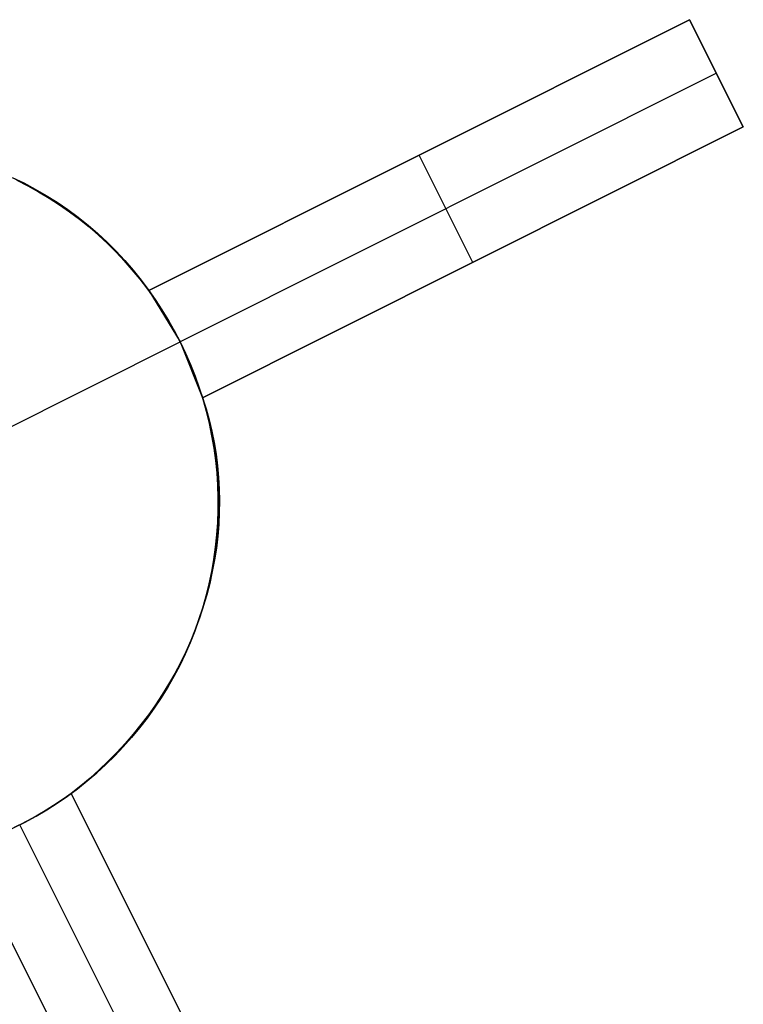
# Model space of a CAD drawing. Header units: millimetres. Extents: x 6049 to 7254, y -11340 to -10297.
# Tile 50 of 237: x 6717.64 to 6723.67, y -10751.84 to -10743.63. Entities that reach past the tile are written whole.
import ezdxf

# ---------------------------------------------------------------- set-up
doc = ezdxf.new("R2010")
doc.units = ezdxf.units.MM
doc.layers.add('color', color=7, linetype='Continuous')

msp = doc.modelspace()

# ---------------------------------------------------------------- linework, layer by layer
at = {"layer": 'color', "color": 254, "true_color": 0xcad1ee}
for p, q in [((6718.713, -10745.8912, 12.1981), (6723.2206, -10743.6322, 11.4504)), ((6718.713, -10745.8912, 12.1981), (6723.2206, -10743.6322, 11.4504)), ((6723.2206, -10743.6322, 10.7), (6718.713, -10745.8912, 5.658)), ((6723.2206, -10743.6322, 10.7), (6718.713, -10745.8912, 5.658)), ((6723.2206, -10743.6322, 11.4504), (6723.6687, -10744.5262, 11.0543)), ((6723.2206, -10743.6322, 10.7), (6723.2206, -10743.6322, 11.4504)), ((6723.2206, -10743.6322, 11.4504), (6723.6687, -10744.5262, 11.0543)), ((6723.6687, -10744.5262, 10.7), (6723.2206, -10743.6322, 10.7)), ((6723.6451, -10744.4791, 11.0752), (6723.2206, -10743.6322, 11.0752)), ((6723.2206, -10743.6322, 10.7), (6723.2206, -10743.6322, 11.4504)), ((6723.6687, -10744.5262, 10.7), (6723.2206, -10743.6322, 10.7)), ((6723.4446, -10744.0792, 10.7), (6718.9746, -10746.3194, 5.7)), ((6723.4446, -10744.0792, 11.2525), (6723.4446, -10744.0792, 10.7)), ((6718.713, -10745.8912, 8.9281), (6721.6365, -10744.4261, 8.9281)), ((6723.6687, -10744.5262, 11.0543), (6719.1611, -10746.7852, 11.7947)), ((6723.6687, -10744.5262, 11.0543), (6719.1611, -10746.7852, 11.7947)), ((6719.1611, -10746.7852, 5.658), (6723.6687, -10744.5262, 10.7)), ((6719.1611, -10746.7852, 5.658), (6723.6687, -10744.5262, 10.7)), ((6723.6687, -10744.5262, 10.7), (6723.6687, -10744.5262, 11.0543)), ((6723.6687, -10744.5262, 10.7), (6723.6687, -10744.5262, 11.0543)), ((6720.9668, -10744.7617, 8.179), (6720.9668, -10744.7617, 11.8368)), ((6721.4149, -10745.6557, 8.179), (6720.9668, -10744.7617, 8.179)), ((6717.5735, -10744.9468, 12.827), (6717.6704, -10744.9935, 12.7837)), ((6717.5735, -10744.9468, 12.827), (6717.6704, -10744.9935, 12.7837)), ((6717.6907, -10745.0093, -7.3), (6717.5982, -10744.9626, -7.3)), ((6717.6907, -10745.0093, -7.3), (6717.5982, -10744.9626, -7.3)), ((6717.6133, -10744.97, 3.1828), (6717.7047, -10745.0167, 3.1828)), ((6717.6704, -10744.9935, 12.7837), (6717.7654, -10745.0438, 12.7399)), ((6717.6704, -10744.9935, 12.7837), (6717.7654, -10745.0438, 12.7399)), ((6717.7814, -10745.0591, -7.3), (6717.6907, -10745.0093, -7.3)), ((6717.7814, -10745.0591, -7.3), (6717.6907, -10745.0093, -7.3)), ((6717.7047, -10745.0167, 3.1828), (6717.7945, -10745.0666, 3.1828)), ((6717.7654, -10745.0438, 12.7399), (6717.8582, -10745.0974, 12.6957)), ((6717.7654, -10745.0438, 12.7399), (6717.8582, -10745.0974, 12.6957)), ((6717.8704, -10745.1121, -7.3), (6717.7814, -10745.0591, -7.3)), ((6717.8704, -10745.1121, -7.3), (6717.7814, -10745.0591, -7.3)), ((6717.7945, -10745.0666, 3.1828), (6717.8825, -10745.1195, 3.1828)), ((6717.8582, -10745.0974, 12.6957), (6717.9489, -10745.1543, 12.6511)), ((6717.8582, -10745.0974, 12.6957), (6717.9489, -10745.1543, 12.6511)), ((6717.9576, -10745.168, -7.3), (6717.8704, -10745.1121, -7.3)), ((6717.9576, -10745.168, -7.3), (6717.8704, -10745.1121, -7.3)), ((6717.8825, -10745.1195, 3.1828), (6717.9686, -10745.1754, 3.1828)), ((6717.9489, -10745.1543, 12.6511), (6718.0373, -10745.2146, 12.6063)), ((6717.9489, -10745.1543, 12.6511), (6718.0373, -10745.2146, 12.6063)), ((6718.0427, -10745.227, -7.3), (6717.9576, -10745.168, -7.3)), ((6718.0427, -10745.227, -7.3), (6717.9576, -10745.168, -7.3)), ((6717.9686, -10745.1754, 3.1828), (6718.0528, -10745.2342, 3.1828)), ((6718.0373, -10745.2146, 12.6063), (6718.1233, -10745.278, 12.5612)), ((6718.0373, -10745.2146, 12.6063), (6718.1233, -10745.278, 12.5612)), ((6718.1258, -10745.2889, -7.3), (6718.0427, -10745.227, -7.3)), ((6718.1258, -10745.2889, -7.3), (6718.0427, -10745.227, -7.3)), ((6718.0528, -10745.2342, 3.1828), (6718.1349, -10745.2959, 3.1828)), ((6718.1233, -10745.278, 12.5612), (6718.2068, -10745.3446, 12.5159)), ((6718.1233, -10745.278, 12.5612), (6718.2068, -10745.3446, 12.5159)), ((6718.2067, -10745.3535, -7.3), (6718.1258, -10745.2889, -7.3)), ((6718.2067, -10745.3535, -7.3), (6718.1258, -10745.2889, -7.3)), ((6718.1349, -10745.2959, 3.1828), (6718.2148, -10745.3603, 3.1828)), ((6718.2852, -10745.421, -7.3), (6718.2067, -10745.3535, -7.3)), ((6718.2852, -10745.421, -7.3), (6718.2067, -10745.3535, -7.3)), ((6718.2068, -10745.3446, 12.5159), (6718.2877, -10745.4143, 12.4705)), ((6718.2068, -10745.3446, 12.5159), (6718.2877, -10745.4143, 12.4705)), ((6718.2148, -10745.3603, 3.1828), (6718.2925, -10745.4275, 3.1828)), ((6718.3615, -10745.4911, -7.3), (6718.2852, -10745.421, -7.3)), ((6718.3615, -10745.4911, -7.3), (6718.2852, -10745.421, -7.3)), ((6718.2877, -10745.4143, 12.4705), (6718.3658, -10745.4869, 12.425)), ((6718.2877, -10745.4143, 12.4705), (6718.3658, -10745.4869, 12.425)), ((6718.2925, -10745.4275, 3.1828), (6718.3679, -10745.4972, 3.1828)), ((6719.1611, -10746.7852, 8.7264), (6721.9042, -10745.4105, 8.7264)), ((6718.4352, -10745.5638, -7.3), (6718.3615, -10745.4911, -7.3)), ((6718.4352, -10745.5638, -7.3), (6718.3615, -10745.4911, -7.3)), ((6718.3658, -10745.4869, 12.425), (6718.4412, -10745.5623, 12.3794)), ((6718.3658, -10745.4869, 12.425), (6718.4412, -10745.5623, 12.3794)), ((6718.3679, -10745.4972, 3.1828), (6718.4408, -10745.5695, 3.1828)), ((6718.5064, -10745.639, -7.3), (6718.4352, -10745.5638, -7.3)), ((6718.5064, -10745.639, -7.3), (6718.4352, -10745.5638, -7.3)), ((6718.4408, -10745.5695, 3.1828), (6718.5112, -10745.6442, 3.1828)), ((6718.4412, -10745.5623, 12.3794), (6718.5137, -10745.6406, 12.3339)), ((6718.4412, -10745.5623, 12.3794), (6718.5137, -10745.6406, 12.3339)), ((6718.575, -10745.7166, -7.3), (6718.5064, -10745.639, -7.3)), ((6718.575, -10745.7166, -7.3), (6718.5064, -10745.639, -7.3)), ((6718.5112, -10745.6442, 3.1828), (6718.579, -10745.7214, 3.1828)), ((6718.5137, -10745.6406, 12.3339), (6718.5832, -10745.7216, 12.2885)), ((6718.5137, -10745.6406, 12.3339), (6718.5832, -10745.7216, 12.2885)), ((6721.4149, -10745.6557, 11.437), (6721.4149, -10745.6557, 8.179)), ((6718.6408, -10745.7966, -7.3), (6718.575, -10745.7166, -7.3)), ((6718.6408, -10745.7966, -7.3), (6718.575, -10745.7166, -7.3)), ((6718.579, -10745.7214, 3.1828), (6718.6441, -10745.8007, 3.1828)), ((6718.5832, -10745.7216, 12.2885), (6718.6497, -10745.8052, 12.2432)), ((6718.5832, -10745.7216, 12.2885), (6718.6497, -10745.8052, 12.2432)), ((6718.7039, -10745.8787, -7.3), (6718.6408, -10745.7966, -7.3)), ((6718.7039, -10745.8787, -7.3), (6718.6408, -10745.7966, -7.3)), ((6718.6441, -10745.8007, 3.1828), (6718.7065, -10745.8823, 3.1828)), ((6718.6497, -10745.8052, 12.2432), (6718.713, -10745.8912, 12.1981)), ((6718.6497, -10745.8052, 12.2432), (6718.713, -10745.8912, 12.1981)), ((6718.764, -10745.963, -7.3), (6718.7039, -10745.8787, -7.3)), ((6718.764, -10745.963, -7.3), (6718.7039, -10745.8787, -7.3)), ((6718.7065, -10745.8823, 3.1828), (6718.766, -10745.966, 3.1828)), ((6718.713, -10745.8912, 12.1981), (6718.713, -10745.8912, 5.658)), ((6718.713, -10745.8912, 5.658), (6718.9746, -10746.3194, 5.7)), ((6718.713, -10745.8912, 12.1981), (6718.713, -10745.8912, 5.658)), ((6718.713, -10745.8912, 5.658), (6718.9746, -10746.3194, 5.7)), ((6718.8213, -10746.0494, -7.3), (6718.764, -10745.963, -7.3)), ((6718.8213, -10746.0494, -7.3), (6718.764, -10745.963, -7.3)), ((6718.766, -10745.966, 3.1828), (6718.8227, -10746.0516, 3.1828)), ((6718.8755, -10746.1376, -7.3), (6718.8213, -10746.0494, -7.3)), ((6718.8755, -10746.1376, -7.3), (6718.8213, -10746.0494, -7.3)), ((6718.8227, -10746.0516, 3.1828), (6718.8764, -10746.1391, 3.1828)), ((6718.9266, -10746.2277, -7.3), (6718.8755, -10746.1376, -7.3)), ((6718.9266, -10746.2277, -7.3), (6718.8755, -10746.1376, -7.3)), ((6718.8764, -10746.1391, 3.1828), (6718.927, -10746.2284, 3.1828)), ((6718.9746, -10746.3194, -7.3), (6718.9266, -10746.2277, -7.3)), ((6718.9746, -10746.3194, -7.3), (6718.9266, -10746.2277, -7.3)), ((6718.927, -10746.2284, 3.1828), (6718.9746, -10746.3194, 3.1828)), ((6717.4101, -10747.1035, -7.3), (6718.9746, -10746.3194, -7.3)), ((6718.9746, -10746.3194, 5.7), (6718.9746, -10746.3194, -7.3)), ((6718.9746, -10746.3194, 5.7), (6718.9746, -10746.3194, -7.3)), ((6719.0194, -10746.4128, -7.3), (6718.9746, -10746.3194, -7.3)), ((6718.9746, -10746.3194, 5.7), (6719.1611, -10746.7852, 5.658)), ((6718.9746, -10746.3194, 2.6162), (6719.0194, -10746.4128, 2.6162)), ((6719.0194, -10746.4128, -7.3), (6718.9746, -10746.3194, -7.3)), ((6718.9746, -10746.3194, 5.7), (6719.1611, -10746.7852, 5.658)), ((6719.0609, -10746.5077, -7.3), (6719.0194, -10746.4128, -7.3)), ((6719.0194, -10746.4128, 2.6162), (6719.0609, -10746.5077, 2.6162)), ((6719.0609, -10746.5077, -7.3), (6719.0194, -10746.4128, -7.3)), ((6719.0992, -10746.6039, -7.3), (6719.0609, -10746.5077, -7.3)), ((6719.0609, -10746.5077, 2.6162), (6719.0992, -10746.6039, 2.6162)), ((6719.0992, -10746.6039, -7.3), (6719.0609, -10746.5077, -7.3)), ((6719.1341, -10746.7014, -7.3), (6719.0992, -10746.6039, -7.3)), ((6719.0992, -10746.6039, 2.6162), (6719.1341, -10746.7014, 2.6162)), ((6719.1341, -10746.7014, -7.3), (6719.0992, -10746.6039, -7.3)), ((6719.1656, -10746.8001, -7.3), (6719.1341, -10746.7014, -7.3)), ((6719.1341, -10746.7014, 2.6162), (6719.1656, -10746.8001, 2.6162)), ((6719.1656, -10746.8001, -7.3), (6719.1341, -10746.7014, -7.3)), ((6719.1611, -10746.7852, 11.7947), (6719.1902, -10746.8768, 11.7586)), ((6719.1611, -10746.7852, 11.7947), (6719.1902, -10746.8768, 11.7586)), ((6719.1611, -10746.7852, 5.658), (6719.1611, -10746.7852, 11.7947)), ((6719.1611, -10746.7852, 5.658), (6719.1611, -10746.7852, 11.7947)), ((6719.1937, -10746.8998, -7.3), (6719.1656, -10746.8001, -7.3)), ((6719.1656, -10746.8001, 2.6162), (6719.1937, -10746.8998, 2.6162)), ((6719.1937, -10746.8998, -7.3), (6719.1656, -10746.8001, -7.3)), ((6719.1902, -10746.8768, 11.7586), (6719.216, -10746.9696, 11.7232)), ((6719.1902, -10746.8768, 11.7586), (6719.216, -10746.9696, 11.7232)), ((6719.2183, -10747.0003, -7.3), (6719.1937, -10746.8998, -7.3)), ((6719.1937, -10746.8998, 2.6162), (6719.2183, -10747.0003, 2.6162)), ((6719.2183, -10747.0003, -7.3), (6719.1937, -10746.8998, -7.3)), ((6719.216, -10746.9696, 11.7232), (6719.2385, -10747.0635, 11.6883)), ((6719.216, -10746.9696, 11.7232), (6719.2385, -10747.0635, 11.6883)), ((6719.2395, -10747.1017, -7.3), (6719.2183, -10747.0003, -7.3)), ((6719.2183, -10747.0003, 2.6162), (6719.2395, -10747.1017, 2.6162)), ((6719.2395, -10747.1017, -7.3), (6719.2183, -10747.0003, -7.3)), ((6719.2385, -10747.0635, 11.6883), (6719.2576, -10747.1584, 11.6542)), ((6719.2385, -10747.0635, 11.6883), (6719.2576, -10747.1584, 11.6542)), ((6719.2571, -10747.2038, -7.3), (6719.2395, -10747.1017, -7.3)), ((6719.2395, -10747.1017, 2.6162), (6719.2571, -10747.2038, 2.6162)), ((6719.2571, -10747.2038, -7.3), (6719.2395, -10747.1017, -7.3)), ((6719.2576, -10747.1584, 11.6542), (6719.2734, -10747.2542, 11.6208)), ((6719.2576, -10747.1584, 11.6542), (6719.2734, -10747.2542, 11.6208)), ((6719.2712, -10747.3064, -7.3), (6719.2571, -10747.2038, -7.3)), ((6719.2571, -10747.2038, 2.6162), (6719.2712, -10747.3064, 2.6162)), ((6719.2712, -10747.3064, -7.3), (6719.2571, -10747.2038, -7.3)), ((6719.2818, -10747.4094, -7.3), (6719.2712, -10747.3064, -7.3)), ((6719.2712, -10747.3064, 2.6162), (6719.2818, -10747.4094, 2.6162)), ((6719.2818, -10747.4094, -7.3), (6719.2712, -10747.3064, -7.3)), ((6719.2734, -10747.2542, 11.6208), (6719.2857, -10747.3507, 11.5881)), ((6719.2734, -10747.2542, 11.6208), (6719.2857, -10747.3507, 11.5881)), ((6719.2857, -10747.3507, 11.5881), (6719.2946, -10747.4479, 11.5562)), ((6719.2857, -10747.3507, 11.5881), (6719.2946, -10747.4479, 11.5562)), ((6719.2888, -10747.5127, -7.3), (6719.2818, -10747.4094, -7.3)), ((6719.2818, -10747.4094, 2.6162), (6719.2888, -10747.5127, 2.6162)), ((6719.2888, -10747.5127, -7.3), (6719.2818, -10747.4094, -7.3)), ((6719.2946, -10747.4479, 11.5562), (6719.3001, -10747.5456, 11.5252)), ((6719.2946, -10747.4479, 11.5562), (6719.3001, -10747.5456, 11.5252)), ((6719.2922, -10747.6162, -7.3), (6719.2888, -10747.5127, -7.3)), ((6719.2888, -10747.5127, 2.6162), (6719.2922, -10747.6162, 2.6162)), ((6719.2922, -10747.6162, -7.3), (6719.2888, -10747.5127, -7.3)), ((6719.3001, -10747.5456, 11.5252), (6719.3021, -10747.6437, 11.495)), ((6719.3001, -10747.5456, 11.5252), (6719.3021, -10747.6437, 11.495)), ((6719.292, -10747.7198, -7.3), (6719.2922, -10747.6162, -7.3)), ((6719.2922, -10747.6162, 2.6162), (6719.292, -10747.7198, 2.6162)), ((6719.292, -10747.7198, -7.3), (6719.2922, -10747.6162, -7.3)), ((6719.3021, -10747.6437, 11.495), (6719.3007, -10747.742, 11.4657)), ((6719.3021, -10747.6437, 11.495), (6719.3007, -10747.742, 11.4657)), ((6719.2883, -10747.8233, -7.3), (6719.292, -10747.7198, -7.3)), ((6719.292, -10747.7198, 2.6162), (6719.2883, -10747.8233, 2.6162)), ((6719.2883, -10747.8233, -7.3), (6719.292, -10747.7198, -7.3)), ((6719.3007, -10747.742, 11.4657), (6719.2959, -10747.8406, 11.4374)), ((6719.3007, -10747.742, 11.4657), (6719.2959, -10747.8406, 11.4374)), ((6719.281, -10747.9266, -7.3), (6719.2883, -10747.8233, -7.3)), ((6719.2883, -10747.8233, 2.6162), (6719.281, -10747.9266, 2.6162)), ((6719.281, -10747.9266, -7.3), (6719.2883, -10747.8233, -7.3)), ((6719.2959, -10747.8406, 11.4374), (6719.2877, -10747.9392, 11.4101)), ((6719.2959, -10747.8406, 11.4374), (6719.2877, -10747.9392, 11.4101)), ((6719.2701, -10748.0296, -7.3), (6719.281, -10747.9266, -7.3)), ((6719.281, -10747.9266, 2.6162), (6719.2701, -10748.0296, 2.6162)), ((6719.2701, -10748.0296, -7.3), (6719.281, -10747.9266, -7.3)), ((6719.2877, -10747.9392, 11.4101), (6719.276, -10748.0377, 11.3838)), ((6719.2877, -10747.9392, 11.4101), (6719.276, -10748.0377, 11.3838)), ((6719.2557, -10748.1321, -7.3), (6719.2701, -10748.0296, -7.3)), ((6719.2701, -10748.0296, 2.6162), (6719.2557, -10748.1321, 2.6162)), ((6719.2557, -10748.1321, -7.3), (6719.2701, -10748.0296, -7.3)), ((6719.276, -10748.0377, 11.3838), (6719.2609, -10748.136, 11.3585)), ((6719.276, -10748.0377, 11.3838), (6719.2609, -10748.136, 11.3585)), ((6719.2378, -10748.2341, -7.3), (6719.2557, -10748.1321, -7.3)), ((6719.2557, -10748.1321, 2.6162), (6719.2378, -10748.2341, 2.6162)), ((6719.2378, -10748.2341, -7.3), (6719.2557, -10748.1321, -7.3)), ((6719.2609, -10748.136, 11.3585), (6719.2424, -10748.234, 11.3343)), ((6719.2609, -10748.136, 11.3585), (6719.2424, -10748.234, 11.3343)), ((6719.2163, -10748.3355, -7.3), (6719.2378, -10748.2341, -7.3)), ((6719.2378, -10748.2341, 2.6162), (6719.2163, -10748.3355, 2.6162)), ((6719.2163, -10748.3355, -7.3), (6719.2378, -10748.2341, -7.3)), ((6719.2424, -10748.234, 11.3343), (6719.2206, -10748.3316, 11.3112)), ((6719.2424, -10748.234, 11.3343), (6719.2206, -10748.3316, 11.3112)), ((6719.1914, -10748.436, -7.3), (6719.2163, -10748.3355, -7.3)), ((6719.2163, -10748.3355, 2.6162), (6719.1914, -10748.436, 2.6162)), ((6719.1914, -10748.436, -7.3), (6719.2163, -10748.3355, -7.3)), ((6719.2206, -10748.3316, 11.3112), (6719.1954, -10748.4287, 11.2892)), ((6719.2206, -10748.3316, 11.3112), (6719.1954, -10748.4287, 11.2892)), ((6719.163, -10748.5356, -7.3), (6719.1914, -10748.436, -7.3)), ((6719.1914, -10748.436, 2.6162), (6719.163, -10748.5356, 2.6162)), ((6719.163, -10748.5356, -7.3), (6719.1914, -10748.436, -7.3)), ((6719.1954, -10748.4287, 11.2892), (6719.1669, -10748.5251, 11.2684)), ((6719.1954, -10748.4287, 11.2892), (6719.1669, -10748.5251, 11.2684)), ((6719.1312, -10748.6341, -7.3), (6719.163, -10748.5356, -7.3)), ((6719.163, -10748.5356, 2.6162), (6719.1312, -10748.6341, 2.6162)), ((6719.1312, -10748.6341, -7.3), (6719.163, -10748.5356, -7.3)), ((6719.1669, -10748.5251, 11.2684), (6719.1351, -10748.6207, 11.2488)), ((6719.1669, -10748.5251, 11.2684), (6719.1351, -10748.6207, 11.2488)), ((6719.096, -10748.7315, -7.3), (6719.1312, -10748.6341, -7.3)), ((6719.1312, -10748.6341, 2.6162), (6719.096, -10748.7315, 2.6162)), ((6719.096, -10748.7315, -7.3), (6719.1312, -10748.6341, -7.3)), ((6719.1351, -10748.6207, 11.2488), (6719.1001, -10748.7154, 11.2304)), ((6719.1351, -10748.6207, 11.2488), (6719.1001, -10748.7154, 11.2304)), ((6719.1001, -10748.7154, 11.2304), (6719.0619, -10748.8091, 11.2132)), ((6719.1001, -10748.7154, 11.2304), (6719.0619, -10748.8091, 11.2132)), ((6719.0575, -10748.8277, -7.3), (6719.096, -10748.7315, -7.3)), ((6719.096, -10748.7315, 2.6162), (6719.0575, -10748.8277, 2.6162)), ((6719.0575, -10748.8277, -7.3), (6719.096, -10748.7315, -7.3)), ((6719.0157, -10748.9224, -7.3), (6719.0575, -10748.8277, -7.3)), ((6719.0575, -10748.8277, 2.6162), (6719.0157, -10748.9224, 2.6162)), ((6719.0157, -10748.9224, -7.3), (6719.0575, -10748.8277, -7.3)), ((6719.0619, -10748.8091, 11.2132), (6719.0205, -10748.9017, 11.1972)), ((6719.0619, -10748.8091, 11.2132), (6719.0205, -10748.9017, 11.1972)), ((6718.9706, -10749.0157, -7.3), (6719.0157, -10748.9224, -7.3)), ((6719.0157, -10748.9224, 2.6162), (6718.9706, -10749.0157, 2.6162)), ((6718.9706, -10749.0157, -7.3), (6719.0157, -10748.9224, -7.3)), ((6719.0205, -10748.9017, 11.1972), (6718.9761, -10748.9931, 11.1825)), ((6719.0205, -10748.9017, 11.1972), (6718.9761, -10748.9931, 11.1825)), ((6718.9223, -10749.1073, -7.3), (6718.9706, -10749.0157, -7.3)), ((6718.9706, -10749.0157, 2.6162), (6718.9223, -10749.1073, 2.6162)), ((6718.9223, -10749.1073, -7.3), (6718.9706, -10749.0157, -7.3)), ((6718.9761, -10748.9931, 11.1825), (6718.9286, -10749.0831, 11.1691)), ((6718.9761, -10748.9931, 11.1825), (6718.9286, -10749.0831, 11.1691)), ((6718.8709, -10749.1972, -7.3), (6718.9223, -10749.1073, -7.3)), ((6718.9223, -10749.1073, 2.6162), (6718.8709, -10749.1972, 2.6162)), ((6718.8709, -10749.1972, -7.3), (6718.9223, -10749.1073, -7.3)), ((6718.9286, -10749.0831, 11.1691), (6718.8781, -10749.1716, 11.1571)), ((6718.9286, -10749.0831, 11.1691), (6718.8781, -10749.1716, 11.1571)), ((6718.8165, -10749.2853, -7.3), (6718.8709, -10749.1972, -7.3)), ((6718.8709, -10749.1972, 2.6162), (6718.8165, -10749.2853, 2.6162)), ((6718.8165, -10749.2853, -7.3), (6718.8709, -10749.1972, -7.3)), ((6718.8781, -10749.1716, 11.1571), (6718.8247, -10749.2586, 11.1463)), ((6718.8781, -10749.1716, 11.1571), (6718.8247, -10749.2586, 11.1463)), ((6718.759, -10749.3714, -7.3), (6718.8165, -10749.2853, -7.3)), ((6718.8165, -10749.2853, 2.6162), (6718.759, -10749.3714, 2.6162)), ((6718.759, -10749.3714, -7.3), (6718.8165, -10749.2853, -7.3)), ((6718.8247, -10749.2586, 11.1463), (6718.7684, -10749.3439, 11.1369)), ((6718.8247, -10749.2586, 11.1463), (6718.7684, -10749.3439, 11.1369)), ((6718.6986, -10749.4555, -7.3), (6718.759, -10749.3714, -7.3)), ((6718.759, -10749.3714, 2.6162), (6718.6986, -10749.4555, 2.6162)), ((6718.6986, -10749.4555, -7.3), (6718.759, -10749.3714, -7.3)), ((6718.7684, -10749.3439, 11.1369), (6718.7094, -10749.4275, 11.1288)), ((6718.7684, -10749.3439, 11.1369), (6718.7094, -10749.4275, 11.1288)), ((6718.6353, -10749.5375, -7.3), (6718.6986, -10749.4555, -7.3)), ((6718.6986, -10749.4555, 2.6162), (6718.6353, -10749.5375, 2.6162)), ((6718.6353, -10749.5375, -7.3), (6718.6986, -10749.4555, -7.3)), ((6718.7094, -10749.4275, 11.1288), (6718.6476, -10749.5092, 11.122)), ((6718.7094, -10749.4275, 11.1288), (6718.6476, -10749.5092, 11.122)), ((6718.5692, -10749.6173, -7.3), (6718.6353, -10749.5375, -7.3)), ((6718.6353, -10749.5375, 2.6162), (6718.5692, -10749.6173, 2.6162)), ((6718.5692, -10749.6173, -7.3), (6718.6353, -10749.5375, -7.3)), ((6718.6476, -10749.5092, 11.122), (6718.5832, -10749.5889, 11.1166)), ((6718.6476, -10749.5092, 11.122), (6718.5832, -10749.5889, 11.1166)), ((6718.5004, -10749.6947, -7.3), (6718.5692, -10749.6173, -7.3)), ((6718.5692, -10749.6173, 2.6162), (6718.5004, -10749.6947, 2.6162)), ((6718.5004, -10749.6947, -7.3), (6718.5692, -10749.6173, -7.3)), ((6718.5832, -10749.5889, 11.1166), (6718.5161, -10749.6666, 11.1126)), ((6718.5832, -10749.5889, 11.1166), (6718.5161, -10749.6666, 11.1126)), ((6718.429, -10749.7697, -7.3), (6718.5004, -10749.6947, -7.3)), ((6718.5004, -10749.6947, 2.6162), (6718.429, -10749.7697, 2.6162)), ((6718.429, -10749.7697, -7.3), (6718.5004, -10749.6947, -7.3)), ((6718.5161, -10749.6666, 11.1126), (6718.4467, -10749.7421, 11.11)), ((6718.5161, -10749.6666, 11.1126), (6718.4467, -10749.7421, 11.11)), ((6718.355, -10749.8422, -7.3), (6718.429, -10749.7697, -7.3)), ((6718.429, -10749.7697, 2.6162), (6718.355, -10749.8422, 2.6162)), ((6718.355, -10749.8422, -7.3), (6718.429, -10749.7697, -7.3)), ((6718.4467, -10749.7421, 11.11), (6718.3748, -10749.8153, 11.1087)), ((6718.4467, -10749.7421, 11.11), (6718.3748, -10749.8153, 11.1087)), ((6718.2786, -10749.912, -7.3), (6718.355, -10749.8422, -7.3)), ((6718.355, -10749.8422, 2.6162), (6718.2786, -10749.912, 2.6162)), ((6718.2786, -10749.912, -7.3), (6718.355, -10749.8422, -7.3)), ((6718.3748, -10749.8153, 11.1087), (6718.3005, -10749.8862, 11.1088)), ((6718.3748, -10749.8153, 11.1087), (6718.3005, -10749.8862, 11.1088)), ((6718.1998, -10749.9793, -7.3), (6718.2786, -10749.912, -7.3)), ((6718.2786, -10749.912, 2.6162), (6718.1998, -10749.9793, 2.6162)), ((6718.1998, -10749.9793, -7.3), (6718.2786, -10749.912, -7.3)), ((6718.3005, -10749.8862, 11.1088), (6718.2241, -10749.9547, 11.1103)), ((6718.3005, -10749.8862, 11.1088), (6718.2241, -10749.9547, 11.1103)), ((6718.1455, -10750.0207, 11.1131), (6718.0649, -10750.0841, 11.1174)), ((6718.1455, -10750.0207, 11.1131), (6718.0649, -10750.0841, 11.1174)), ((6718.1187, -10750.0437, -7.3), (6718.1998, -10749.9793, -7.3)), ((6718.1998, -10749.9793, 2.6162), (6718.1187, -10750.0437, 2.6162)), ((6718.1187, -10750.0437, -7.3), (6718.1998, -10749.9793, -7.3)), ((6718.2241, -10749.9547, 11.1103), (6718.1455, -10750.0207, 11.1131)), ((6718.2241, -10749.9547, 11.1103), (6718.1455, -10750.0207, 11.1131)), ((6717.9502, -10750.164, -7.3), (6718.0355, -10750.1053, -7.3)), ((6718.0355, -10750.1053, 2.6162), (6717.9502, -10750.164, 2.6162)), ((6717.9502, -10750.164, -7.3), (6718.0355, -10750.1053, -7.3)), ((6718.0649, -10750.0841, 3.658), (6718.007, -10750.1255, 3.6691)), ((6718.0649, -10750.0841, 3.658), (6718.007, -10750.1255, 3.6691)), ((6718.0355, -10750.1053, -7.3), (6718.1187, -10750.0437, -7.3)), ((6718.1187, -10750.0437, 2.6162), (6718.0355, -10750.1053, 2.6162)), ((6718.0355, -10750.1053, -7.3), (6718.1187, -10750.0437, -7.3)), ((6718.0649, -10750.0841, 11.1174), (6720.4372, -10754.8177, 8.9528)), ((6718.0649, -10750.0841, 11.1174), (6718.0649, -10750.0841, 3.658)), ((6718.0649, -10750.0841, 11.1174), (6718.0649, -10750.0841, 3.658)), ((6718.0649, -10750.0841, 11.1174), (6720.4372, -10754.8177, 8.9528)), ((6720.4372, -10754.8177, 8.9528), (6718.0649, -10750.0841, 3.658)), ((6719.736, -10753.4184, 7.3877), (6718.0649, -10750.0841, 7.3877)), ((6720.4372, -10754.8177, 8.9528), (6718.0649, -10750.0841, 3.658)), ((6717.8629, -10750.2198, -7.3), (6717.9502, -10750.164, -7.3)), ((6717.9502, -10750.164, 2.6162), (6717.8629, -10750.2198, 2.6162)), ((6717.8629, -10750.2198, -7.3), (6717.9502, -10750.164, -7.3)), ((6717.9478, -10750.1657, 3.6785), (6717.8876, -10750.2045, 3.6863)), ((6717.9478, -10750.1657, 3.6785), (6717.8876, -10750.2045, 3.6863)), ((6718.007, -10750.1255, 3.6691), (6717.9478, -10750.1657, 3.6785)), ((6718.007, -10750.1255, 3.6691), (6717.9478, -10750.1657, 3.6785)), ((6717.6828, -10750.322, -7.3), (6717.7737, -10750.2724, -7.3)), ((6717.7737, -10750.2724, 2.6162), (6717.6828, -10750.322, 2.6162)), ((6717.6828, -10750.322, -7.3), (6717.7737, -10750.2724, -7.3)), ((6717.764, -10750.278, 3.6966), (6717.7008, -10750.3125, 3.6991)), ((6717.764, -10750.278, 3.6966), (6717.7008, -10750.3125, 3.6991)), ((6717.8263, -10750.2419, 3.6923), (6717.764, -10750.278, 3.6966)), ((6717.8263, -10750.2419, 3.6923), (6717.764, -10750.278, 3.6966)), ((6717.7737, -10750.2724, -7.3), (6717.8629, -10750.2198, -7.3)), ((6717.8629, -10750.2198, 2.6162), (6717.7737, -10750.2724, 2.6162)), ((6717.7737, -10750.2724, -7.3), (6717.8629, -10750.2198, -7.3)), ((6717.8876, -10750.2045, 3.6863), (6717.8263, -10750.2419, 3.6923)), ((6717.8876, -10750.2045, 3.6863), (6717.8263, -10750.2419, 3.6923)), ((6717.6367, -10750.3456, 3.7), (6717.5719, -10750.3771, 3.6991)), ((6717.6367, -10750.3456, 3.7), (6717.5719, -10750.3771, 3.6991)), ((6717.5902, -10750.3684, -7.3), (6717.6828, -10750.322, -7.3)), ((6717.6828, -10750.322, 2.6162), (6717.5902, -10750.3684, 2.6162)), ((6717.5902, -10750.3684, -7.3), (6717.6828, -10750.322, -7.3)), ((6717.7008, -10750.3125, 3.6991), (6717.6367, -10750.3456, 3.7)), ((6717.7008, -10750.3125, 3.6991), (6717.6367, -10750.3456, 3.7)), ((6720.0087, -10755.0786, 8.9942), (6717.6367, -10750.3456, 3.7)), ((6719.5799, -10755.339, 9.0348), (6717.1709, -10750.5321, 11.2391)), ((6719.5799, -10755.339, 9.0348), (6717.1709, -10750.5321, 11.2391)), ((6717.1709, -10750.5321, 3.658), (6719.5799, -10755.339, 9.0348)), ((6717.1709, -10750.5321, 7.4486), (6718.8692, -10753.9209, 7.4486)), ((6717.1709, -10750.5321, 3.658), (6719.5799, -10755.339, 9.0348))]:
    msp.add_line(p, q, dxfattribs=at)

doc.saveas('drawing.dxf')
